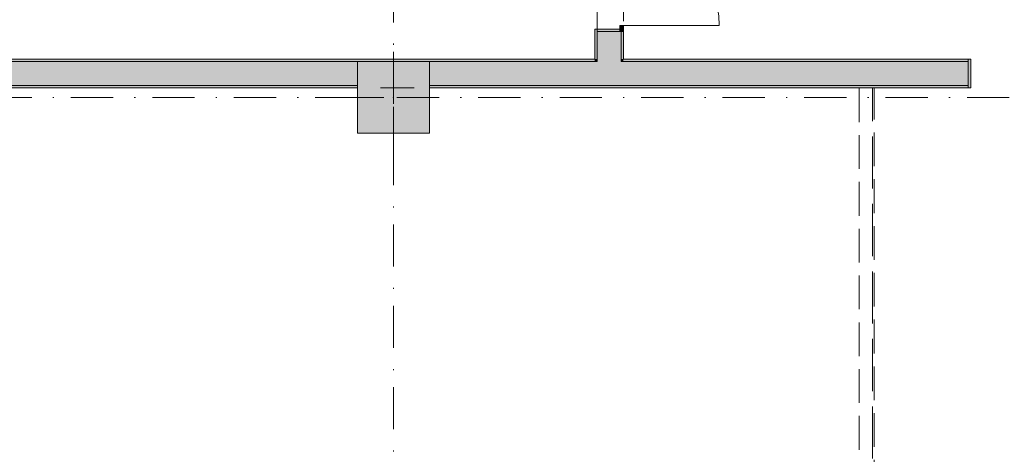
# Model space of a CAD drawing. Header units: millimetres. Extents: x 0 to 1184, y 0 to 836.
# Tile 12 of 61: x 230 to 313, y 690 to 726. Entities that reach past the tile are written whole.
import ezdxf
from ezdxf.xclip import XClip

# ---------------------------------------------------------------- set-up
doc = ezdxf.new("R2010")
doc.units = ezdxf.units.MM
doc.header["$MEASUREMENT"] = 0
doc.header["$XCLIPFRAME"] = 0
for name, pattern in [('Невидимая', [3.912222, 2.822222, -1.09]), ('Штриховая', [5.644444, 2.822222, -2.822222]), ('Штрихпунктирная', [6.702778, 3.527778, -1.763889, 0, -1.411111])]:
    doc.linetypes.add(name, pattern=pattern)
for name, color, linetype in [('Конструктив - Колонны', 7, 'Continuous'), ('Конструктив - Стены Блок 200 нов', 7, 'Continuous'), ('Элемент Модели - Зона', 7, 'Continuous'), ('Элемент Модели - Оси', 7, 'Continuous')]:
    doc.layers.add(name, color=color, linetype=linetype)

# ---------------------------------------------------------------- blocks, each defined once
blk = doc.blocks.new('Чертеж_4_4', base_point=(-278.479, 89.564))
at = {"layer": 'Конструктив - Колонны', "linetype": 'Continuous', "lineweight": 0, "true_color": 0x000000}
blk.add_hatch(color=18, dxfattribs=at).paths.add_polyline_path([(258.521, 716.564), (264.521, 716.564), (264.521, 722.564), (258.521, 722.564)])
at = {"layer": 'Конструктив - Стены Блок 200 нов', "linetype": 'Continuous', "lineweight": 0, "true_color": 0x000000}
for points in [[(278.321, 725.264), (278.321, 725.064), (278.521, 725.064), (280.421, 725.064), (280.421, 725.264)], [(280.721, 725.064), (280.721, 725.564), (280.421, 725.564), (280.421, 725.064)], [(278.321, 722.764), (278.521, 722.764), (278.521, 725.064), (278.321, 725.064)], [(278.521, 722.764), (280.521, 722.764), (280.521, 725.064), (280.421, 725.064), (278.521, 725.064)], [(280.521, 722.764), (280.721, 722.764), (280.721, 725.064), (280.521, 725.064)], [(278.321, 722.764), (207.641, 722.764), (207.641, 722.564), (278.321, 722.564)], [(278.321, 722.564), (278.521, 722.564), (278.521, 722.764), (278.321, 722.764)], [(278.521, 722.564), (280.521, 722.564), (280.521, 722.764), (278.521, 722.764)], [(280.521, 722.564), (280.721, 722.564), (280.721, 722.764), (280.521, 722.764)], [(280.721, 722.564), (309.521, 722.564), (309.521, 722.764), (280.721, 722.764)], [(309.521, 722.764), (309.521, 722.564), (309.521, 720.364), (309.721, 720.364), (309.721, 722.764)], [(207.641, 722.564), (207.641, 720.564), (258.521, 720.564), (258.521, 722.564)], [(264.521, 722.564), (264.521, 720.564), (278.521, 720.564), (278.521, 722.564)], [(278.521, 720.564), (280.521, 720.564), (280.521, 722.564), (278.521, 722.564)], [(280.521, 720.564), (309.521, 720.564), (309.521, 722.564), (280.521, 722.564)], [(207.641, 720.564), (207.641, 720.364), (258.521, 720.364), (258.521, 720.564)], [(264.521, 720.364), (309.521, 720.364), (309.521, 720.564), (264.521, 720.564)]]:
    blk.add_hatch(color=18, dxfattribs=at).paths.add_polyline_path(points)
at = {"layer": 'Конструктив - Колонны', "color": 251, "linetype": 'Continuous', "lineweight": 5, "true_color": 0x575757}
for p, q in [((261.521, 720.364), (261.521, 723.364)), ((260.721, 719.564), (257.721, 719.564)), ((262.321, 719.564), (265.321, 719.564)), ((261.521, 718.764), (261.521, 715.764))]:
    blk.add_line(p, q, dxfattribs=at)
at = {"layer": 'Конструктив - Колонны', "color": 251, "linetype": 'Continuous', "lineweight": 15, "true_color": 0x575757, "flags": 128}
blk.add_lwpolyline([(258.521, 716.564), (264.521, 716.564), (264.521, 722.564), (258.521, 722.564)], close=True, dxfattribs=at)
at = {"layer": 'Конструктив - Колонны', "color": 251, "linetype": 'Continuous', "lineweight": 5, "true_color": 0x575757}
blk.add_point((261.521, 719.564), dxfattribs=at)
at = {"layer": 'Конструктив - Стены Блок 200 нов', "color": 251, "linetype": 'Continuous', "lineweight": 20, "true_color": 0x575757}
for p, q in [((280.421, 725.264), (278.321, 725.264)), ((278.321, 725.064), (278.321, 725.264)), ((278.321, 725.064), (278.321, 725.264)), ((280.421, 725.264), (278.321, 725.264)), ((280.421, 725.064), (280.421, 725.264)), ((278.521, 725.064), (278.521, 722.764)), ((278.521, 725.064), (280.421, 725.064)), ((280.521, 725.064), (280.421, 725.064)), ((280.521, 725.064), (280.421, 725.064)), ((280.521, 725.064), (280.421, 725.064)), ((280.521, 722.764), (280.521, 725.064)), ((280.721, 725.064), (280.521, 725.064)), ((280.721, 725.064), (280.521, 725.064)), ((280.721, 725.064), (280.521, 725.064)), ((278.521, 722.764), (278.521, 722.564)), ((278.521, 722.764), (278.521, 722.564)), ((280.521, 722.564), (280.521, 722.764)), ((280.521, 722.564), (280.521, 722.764)), ((309.521, 722.764), (309.721, 722.764)), ((309.521, 722.764), (309.721, 722.764)), ((309.721, 720.364), (309.721, 722.764)), ((309.721, 720.364), (309.721, 722.764)), ((258.521, 722.564), (207.641, 722.564)), ((278.521, 722.564), (264.521, 722.564)), ((309.521, 722.564), (280.521, 722.564)), ((309.521, 722.564), (309.521, 720.364)), ((207.641, 720.564), (258.521, 720.564)), ((264.521, 720.564), (278.521, 720.564)), ((278.521, 720.564), (280.521, 720.564)), ((280.521, 720.564), (309.521, 720.564)), ((309.521, 720.364), (309.721, 720.364))]:
    blk.add_line(p, q, dxfattribs=at)
at = {"layer": 'Конструктив - Стены Блок 200 нов', "color": 251, "linetype": 'Continuous', "lineweight": 5, "true_color": 0x575757}
for p, q in [((280.721, 725.564), (280.421, 725.564)), ((280.421, 725.564), (280.421, 725.064)), ((280.721, 725.064), (280.721, 725.564)), ((280.721, 725.564), (288.721, 725.564)), ((280.421, 725.064), (280.721, 725.064))]:
    blk.add_line(p, q, dxfattribs=at)
at = {"layer": 'Конструктив - Стены Блок 200 нов', "color": 251, "linetype": 'Continuous', "lineweight": 20, "true_color": 0x575757, "flags": 128}
for points in [[(278.321, 725.064), (278.321, 722.764)], [(280.721, 722.764), (280.721, 725.064)], [(278.321, 722.764), (207.641, 722.764)], [(309.521, 722.764), (280.721, 722.764)], [(207.641, 720.364), (258.521, 720.364)], [(264.521, 720.364), (309.521, 720.364)]]:
    blk.add_lwpolyline(points, dxfattribs=at)
at = {"layer": 'Конструктив - Стены Блок 200 нов', "color": 251, "linetype": 'Невидимая', "lineweight": 20, "true_color": 0x575757, "flags": 128}
for points in [[(300.521, 720.364), (300.396, 720.364)], [(300.396, 720.314), (300.396, 682.989)], [(301.521, 720.364), (300.521, 720.364)], [(301.646, 720.364), (301.521, 720.364)], [(301.646, 635.564), (301.646, 720.314)]]:
    blk.add_lwpolyline(points, dxfattribs=at)
at = {"layer": 'Конструктив - Стены Блок 200 нов', "color": 251, "linetype": 'Continuous', "lineweight": 5, "true_color": 0x575757}
blk.add_arc((280.721, 725.564), 8, 0, 90, dxfattribs=at)
at = {"layer": 'Элемент Модели - Зона', "color": 7, "linetype": 'Штриховая', "lineweight": 15, "flags": 128}
for points in [[(207.521, 779.314), (207.521, 722.764), (261.521, 722.764), (278.521, 722.764), (278.521, 750.564), (259.521, 750.564), (242.421, 750.564), (242.421, 763.664), (242.421, 779.314)], [(82.621, 541.138), (82.621, 539.138), (83.021, 539.138), (83.021, 542.564), (89.021, 542.564), (89.021, 539.564), (168.521, 539.564), (168.521, 542.564), (174.521, 542.564), (174.521, 539.564), (258.521, 539.564), (258.521, 542.564), (264.521, 542.564), (264.521, 539.138), (331.772, 539.138), (331.772, 631.689), (331.877, 631.689), (331.877, 686.864), (327.321, 686.864), (327.321, 720.364), (324.521, 720.364), (324.521, 722.764), (348.321, 722.764), (348.321, 734.564), (280.721, 734.564), (280.721, 722.764), (309.521, 722.764), (309.521, 720.364), (301.521, 720.364), (301.521, 615.564), (207.521, 615.564), (207.521, 626.564), (82.621, 626.564), (82.621, 626.064)], [(207.521, 615.564), (301.521, 615.564), (301.521, 720.364), (258.521, 720.364), (207.521, 720.364)]]:
    blk.add_lwpolyline(points, close=True, dxfattribs=at)
at = {"layer": 'Элемент Модели - Оси', "color": 7, "linetype": 'Штрихпунктирная', "lineweight": 15}
for p, q in [((261.521, 831.391), (261.521, 166.928)), ((71.316, 719.564), (1182.021, 719.564))]:
    blk.add_line(p, q, dxfattribs=at)

msp = doc.modelspace()

# ---------------------------------------------------------------- block references
at = {"color": 161, "linetype": 'Continuous', "lineweight": 40, "true_color": 0x83aefe}
ref = msp.add_blockref('Чертеж_4_4', (-278.479, 89.564), dxfattribs=at)
XClip(ref).set_block_clipping_path([(71.3162990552, 166.9277917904), (1182.0208577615, 831.3911731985)])

doc.saveas('drawing.dxf')
